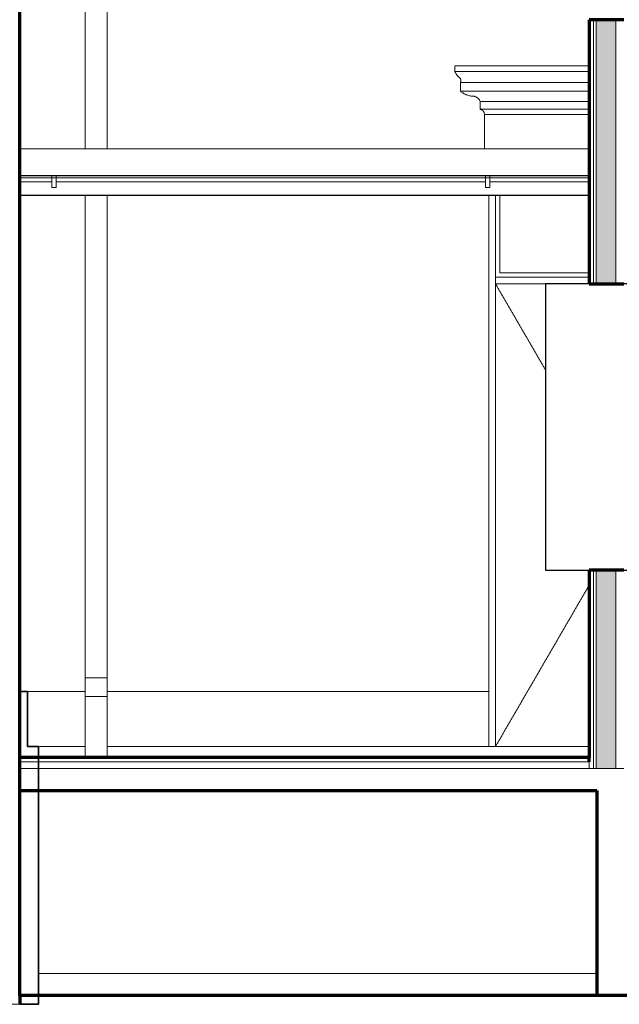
# Model space of a CAD drawing. Header units: millimetres. Extents: x -5363 to 61877, y -2112 to 8822.
# Tile 8 of 17: x 21980 to 24703, y -140 to 4329. Entities that reach past the tile are written whole.
import ezdxf

# ---------------------------------------------------------------- set-up
doc = ezdxf.new("R2010")
doc.units = ezdxf.units.MM
doc.linetypes.add('_Tracejado pequeno', pattern=[2.25, 1.5, -0.75])
for name, color, linetype, lineweight in [('A-DOOR', 31, 'Continuous', 18), ('A-DOOR-HDLN', 31, '_Tracejado pequeno', 18), ('A-FLOR', 192, 'Continuous', 18), ('A-FLOR-MCUT', 51, 'Continuous', 18), ('A-GENM', 13, 'Continuous', 18), ('A-GLAZ', 151, 'Continuous', 18), ('A-GLAZ-CURT', 52, 'Continuous', 18), ('A-GLAZ-CWMG', 51, 'Continuous', 18), ('A-WALL', 113, 'Continuous', 18), ('A-WALL-PATT', 111, 'Continuous', 70)]:
    doc.layers.add(name, color=color, linetype=linetype, lineweight=lineweight)

# ---------------------------------------------------------------- blocks, each defined once
blk = doc.blocks.new('porta dupla - P01 - 1_28 x 2_60 m-4336729-CORTE C - CORTE DE IMPLANTAÇÃO')
at = {"layer": 'A-DOOR'}
for p, q in [((24141.1, 1030), (24141.1, 3530.2)), ((24161.1, 3530.2), (24161.1, 3180)), ((24565.8, 3180), (24161.1, 3180)), ((24565.8, 3160), (24141.1, 3160)), ((24141.1, 3130), (24368.2, 3130))]:
    blk.add_line(p, q, dxfattribs=at)
at = {"layer": 'A-DOOR-HDLN'}
for p, q in [((24141.1, 3130), (24368.2, 3130)), ((24141.1, 3130), (24368.2, 2739.1)), ((24565.8, 1761.1), (24141.1, 1030))]:
    blk.add_line(p, q, dxfattribs=at)
blk = doc.blocks.new('Janela branca translucida - JN2 - Janela branca translucida-4332271-CORTE C - CORTE DE IMPLANTAÇÃO')
at = {"layer": 'A-GLAZ', "lineweight": 25}
for p, q in [((24753.3, 3130), (24368.2, 3130)), ((24368.2, 3130), (24368.2, 1830)), ((24753.3, 1830), (24753.3, 3130)), ((24368.2, 1830), (24753.3, 1830))]:
    blk.add_line(p, q, dxfattribs=at)
blk = doc.blocks.new('System Panel - Vidro 2cm escuro2-4253585-CORTE C - CORTE DE IMPLANTAÇÃO')
at = {"layer": 'A-GLAZ-CURT'}
blk.add_line((24116, 3592.6), (24565.8, 3592.6), dxfattribs=at)
blk = doc.blocks.new('System Panel - Vidro 2cm escuro2-V11-CORTE C - CORTE DE IMPLANTAÇÃO')
at = {"layer": 'A-GLAZ-CURT'}
blk.add_line((22146, 3592.6), (24096, 3592.6), dxfattribs=at)
blk = doc.blocks.new('System Panel - Vidro 2cm escuro2-V12-CORTE C - CORTE DE IMPLANTAÇÃO')
at = {"layer": 'A-GLAZ-CURT'}
blk.add_line((21981.1, 3592.6), (22126, 3592.6), dxfattribs=at)
blk = doc.blocks.new('Rectangular Mullion - 6x12 cm metal-4024690-CORTE C - CORTE DE IMPLANTAÇÃO')
at = {"layer": 'A-GLAZ-CWMG'}
for p, q in [((24565.8, 3532.6), (24106, 3532.6)), ((24106, 3530.2), (24565.8, 3530.2))]:
    blk.add_line(p, q, dxfattribs=at)
blk = doc.blocks.new('Rectangular Mullion - 6x12 cm metal-V13-CORTE C - CORTE DE IMPLANTAÇÃO')
at = {"layer": 'A-GLAZ-CWMG'}
for p, q in [((24106, 3532.6), (22136, 3532.6)), ((22136, 3530.2), (24106, 3530.2))]:
    blk.add_line(p, q, dxfattribs=at)
blk = doc.blocks.new('Rectangular Mullion - 6x12 cm metal-V14-CORTE C - CORTE DE IMPLANTAÇÃO')
at = {"layer": 'A-GLAZ-CWMG'}
for p, q in [((22136, 3532.6), (21981.1, 3532.6)), ((21981.1, 3530.2), (22136, 3530.2))]:
    blk.add_line(p, q, dxfattribs=at)
blk = doc.blocks.new('Rectangular Mullion - 6x12 cm metal-4024691-CORTE C - CORTE DE IMPLANTAÇÃO')
at = {"layer": 'A-GLAZ-CWMG'}
for p, q in [((24106, 3742), (24565.8, 3742)), ((24565.8, 3622), (24106, 3622)), ((24106, 3619.6), (24565.8, 3619.6))]:
    blk.add_line(p, q, dxfattribs=at)
blk = doc.blocks.new('Rectangular Mullion - 6x12 cm metal-V15-CORTE C - CORTE DE IMPLANTAÇÃO')
at = {"layer": 'A-GLAZ-CWMG'}
for p, q in [((22136, 3742), (24106, 3742)), ((24106, 3622), (22136, 3622)), ((22136, 3619.6), (24106, 3619.6))]:
    blk.add_line(p, q, dxfattribs=at)
blk = doc.blocks.new('Rectangular Mullion - 6x12 cm metal-V16-CORTE C - CORTE DE IMPLANTAÇÃO')
at = {"layer": 'A-GLAZ-CWMG'}
for p, q in [((21981.1, 3742), (22136, 3742)), ((22136, 3622), (21981.1, 3622)), ((21981.1, 3619.6), (22136, 3619.6))]:
    blk.add_line(p, q, dxfattribs=at)
blk = doc.blocks.new('Rectangular Mullion - 2x5 cm metal-4024694-CORTE C - CORTE DE IMPLANTAÇÃO')
at = {"layer": 'A-GLAZ-CWMG'}
for p, q in [((24565.8, 3611.5), (24106, 3611.5)), ((24106, 3610.7), (24565.8, 3610.7))]:
    blk.add_line(p, q, dxfattribs=at)
blk = doc.blocks.new('Rectangular Mullion - 2x5 cm metal-V17-CORTE C - CORTE DE IMPLANTAÇÃO')
at = {"layer": 'A-GLAZ-CWMG'}
for p, q in [((24106, 3611.5), (22136, 3611.5)), ((22136, 3610.7), (24106, 3610.7))]:
    blk.add_line(p, q, dxfattribs=at)
blk = doc.blocks.new('Rectangular Mullion - 2x5 cm metal-V18-CORTE C - CORTE DE IMPLANTAÇÃO')
at = {"layer": 'A-GLAZ-CWMG'}
for p, q in [((22136, 3611.5), (21981.1, 3611.5)), ((21981.1, 3610.7), (22136, 3610.7))]:
    blk.add_line(p, q, dxfattribs=at)
blk = doc.blocks.new('Rectangular Mullion - 2x5 cm metal-4019206-CORTE C - CORTE DE IMPLANTAÇÃO')
at = {"layer": 'A-GLAZ-CWMG'}
for p, q in [((24096, 3619.6), (24096, 3611.5)), ((24116, 3611.5), (24116, 3619.6)), ((24116, 3611.5), (24096, 3611.5))]:
    blk.add_line(p, q, dxfattribs=at)
blk = doc.blocks.new('Rectangular Mullion - 2x5 cm metal-V19-CORTE C - CORTE DE IMPLANTAÇÃO')
at = {"layer": 'A-GLAZ-CWMG'}
for p, q in [((24096, 3610.7), (24116, 3610.7)), ((24096, 3610.7), (24096, 3567.6)), ((24116, 3567.6), (24116, 3610.7)), ((24116, 3567.6), (24096, 3567.6))]:
    blk.add_line(p, q, dxfattribs=at)
blk = doc.blocks.new('ornamento esquadrias - ornamento esquadrias-V22-CORTE C - CORTE DE IMPLANTAÇÃO')
at = {"layer": 'A-GENM'}
for p, q in [((24565.8, 4118.9), (23956.4, 4118.9)), ((23956.4, 4118.9), (23956.4, 4093.9)), ((24565.8, 4093.9), (23956.4, 4093.9)), ((23956.4, 4093.9), (24565.8, 4093.9)), ((23981.4, 4043.9), (24565.8, 4043.9)), ((24565.8, 4043.9), (23981.4, 4043.9)), ((23981.4, 4043.9), (23981.4, 4003.9)), ((24565.8, 4003.9), (23981.4, 4003.9)), ((23981.4, 4003.9), (24565.8, 4003.9)), ((24071.4, 3957.2), (24565.8, 3957.2)), ((24565.8, 3957.2), (24071.4, 3957.2)), ((24071.4, 3957.2), (24071.4, 3922.2)), ((24565.8, 3922.2), (24071.4, 3922.2)), ((24071.4, 3922.2), (24565.8, 3922.2)), ((24565.8, 3898.8), (24091.1, 3898.8)), ((24091.1, 3898.8), (24091.1, 3742)), ((24091.1, 3898.8), (24565.8, 3898.8))]:
    blk.add_line(p, q, dxfattribs=at)
for points, knots in [([(23975, 4067.3), (23973.4, 4068.8), (23971.2, 4071.2), (23968.4, 4074.6), (23966.7, 4076.7), (23965.5, 4078.4), (23964.2, 4080.1), (23963.1, 4081.7), (23962.1, 4083.3), (23961.1, 4084.9), (23960.1, 4086.6), (23959.2, 4088.3), (23958.2, 4090.2), (23957.4, 4091.7), (23956.9, 4092.8), (23956.5, 4093.6), (23956.4, 4093.9), (23956.4, 4093.9)], [0, 0, 0, 0, 0.142857, 0.214286, 0.285714, 0.321429, 0.357143, 0.428571, 0.464286, 0.5, 0.571429, 0.625, 0.678571, 0.785714, 0.839286, 0.892857, 1, 1, 1, 1]), ([(23981.4, 4043.9), (23981.4, 4043.9), (23981.6, 4044.2), (23982.4, 4045.8), (23983.2, 4048.2), (23983.7, 4051.5), (23983.5, 4054.9), (23982.9, 4057.5), (23982.3, 4059), (23981.6, 4060.4), (23980.8, 4061.8), (23979.8, 4063.2), (23978.2, 4065.1), (23976.5, 4066.4), (23975, 4067.3)], [0, 0, 0, 0, 0.125, 0.25, 0.375, 0.5, 0.625, 0.6875, 0.71875, 0.75, 0.8125, 0.84375, 0.875, 1, 1, 1, 1]), ([(23981.4, 4003.9), (23983.1, 4002.6), (23986.6, 4000), (23991.3, 3996.9), (23995.4, 3994.6), (23999.6, 3992.3), (24004, 3990.2), (24008.5, 3988.4), (24013.1, 3986.6), (24021.4, 3984), (24028.7, 3982.4), (24033.7, 3981.7)], [-1, -1, -1, -1, -0.875, -0.75, -0.6875, -0.625, -0.5, -0.4375, -0.375, -0.25, 0, 0, 0, 0]), ([(24033.7, 3981.7), (24036.4, 3981.9), (24040.5, 3981.7), (24045.7, 3980.6), (24048.9, 3979.6), (24051.4, 3978.6), (24053.2, 3977.7), (24054.9, 3976.8), (24056.6, 3975.7), (24058.3, 3974.6), (24059.9, 3973.4), (24061.4, 3972.1), (24062.8, 3970.7), (24064.2, 3969.2), (24065.9, 3967.2), (24068.7, 3963.4), (24070.5, 3959.7), (24071.4, 3957.2)], [-1, -1, -1, -1, -0.833333, -0.75, -0.666667, -0.625, -0.583333, -0.541667, -0.5, -0.458333, -0.416667, -0.375, -0.333333, -0.291667, -0.25, -0.166667, 0, 0, 0, 0]), ([(24071.4, 3922.2), (24072.3, 3922), (24073.6, 3921.6), (24075.4, 3921), (24076.6, 3920.4), (24077.8, 3919.8), (24079, 3919.1), (24080.1, 3918.4), (24081, 3917.8), (24081.7, 3917.2), (24082.4, 3916.7), (24083.2, 3915.9), (24084.1, 3915), (24085, 3914), (24085.9, 3913), (24086.6, 3911.9), (24087.4, 3910.8), (24088.1, 3909.6), (24088.7, 3908.3), (24089.4, 3906.7), (24090.5, 3903.6), (24091, 3900.8), (24091.1, 3898.8)], [-1, -1, -1, -1, -0.916667, -0.875, -0.833333, -0.791667, -0.75, -0.708333, -0.666667, -0.645833, -0.625, -0.583333, -0.541667, -0.5, -0.458333, -0.416667, -0.375, -0.333333, -0.291667, -0.25, -0.166667, 0, 0, 0, 0])]:
    blk.add_open_spline(points, degree=3, knots=knots, dxfattribs=at)
blk = doc.blocks.new('Generic Models 1 - Generic Models 24-4258923-CORTE C - CORTE DE IMPLANTAÇÃO')
at = {"layer": 'A-GENM'}
for p, q in [((22277.3, 3742), (22277.3, 4773.8)), ((22377.3, 4773.8), (22377.3, 3742)), ((22277.3, 1341.9), (22277.3, 3530.2)), ((22377.3, 3530.2), (22377.3, 1341.9)), ((22277.3, 1341.9), (22377.3, 1341.9)), ((22277.3, 1256.9), (22277.3, 1341.9)), ((22377.3, 1341.9), (22377.3, 1256.9)), ((22277.3, 1256.9), (22377.3, 1256.9)), ((22277.3, 980), (22277.3, 1256.9)), ((22377.3, 1256.9), (22377.3, 980))]:
    blk.add_line(p, q, dxfattribs=at)
blk = doc.blocks.new('Embasamento - Embasamento-4325691-CORTE C - CORTE DE IMPLANTAÇÃO')
at = {"layer": 'A-GENM', "lineweight": 35}
for p, q in [((22016.1, 1280), (21981.1, 1280)), ((21981.1, 1280), (21981.1, -140)), ((22016.1, 1030), (22016.1, 1280)), ((22066.1, 1030), (22016.1, 1030)), ((22066.1, -140), (22066.1, 1030)), ((21981.1, -140), (22066.1, -140))]:
    blk.add_line(p, q, dxfattribs=at)
at = {"layer": 'A-GENM'}
for p, q in [((22277.3, 1280), (22016.1, 1280)), ((24111.1, 1280), (22377.3, 1280)), ((24111.1, 1280), (24111.1, 1030)), ((22277.3, 1030), (22066.1, 1030)), ((24565.8, 1030), (22377.3, 1030)), ((24601.1, 0), (22066.1, 0))]:
    blk.add_line(p, q, dxfattribs=at)

msp = doc.modelspace()

# ---------------------------------------------------------------- hatches: boundary and pattern name
at = {"layer": 'A-WALL-PATT'}
msp.add_hatch(color=256, dxfattribs=at).paths.add_polyline_path([(24598.3, 3930), (24688.3, 3930), (24688.3, 4328.7), (24598.3, 4328.7), (24598.3, 4045.6)], flags=0)
h = msp.add_hatch(color=256, dxfattribs=at)
h.paths.add_polyline_path([(24688.3, 930), (24688.3, 1830), (24598.3, 1830), (24598.3, 930), (24619.2, 930)], flags=0)
h.paths.add_polyline_path([(24598.3, 3130), (24688.3, 3130), (24688.3, 3930), (24598.3, 3930), (24598.3, 3532.6)], flags=0)

# ---------------------------------------------------------------- linework, layer by layer
at = {"layer": 'A-FLOR', "lineweight": 70}
for p, q in [((24565.8, 980), (21981.1, 980)), ((24565.8, 960), (24565.8, 980)), ((21981.1, 830), (24601.1, 830)), ((29915.8, -100), (21981.1, -100)), ((21981.1, -100), (21981.1, -140))]:
    msp.add_line(p, q, dxfattribs=at)
at = {"layer": 'A-FLOR-MCUT'}
for p, q in [((24565.8, 960), (21981.1, 960)), ((24565.8, 930), (24565.8, 960)), ((24565.8, 930), (21981.1, 930))]:
    msp.add_line(p, q, dxfattribs=at)
at = {"layer": 'A-WALL', "lineweight": 70}
for p, q in [((21981.1, -100), (21981.1, 5768)), ((24565.8, 4328.7), (24565.8, 3130)), ((24723.3, 4328.7), (24565.8, 4328.7)), ((24565.8, 3130), (24723.3, 3130)), ((24723.3, 1830), (24565.8, 1830)), ((24565.8, 1830), (24565.8, 980)), ((24601.1, 830), (24601.1, -100))]:
    msp.add_line(p, q, dxfattribs=at)
at = {"layer": 'A-WALL'}
for p, q in [((24585.8, 4328.7), (24585.8, 3130)), ((24598.3, 4328.7), (24598.3, 3130)), ((24688.3, 4328.7), (24688.3, 3130)), ((24111.1, 1280), (24111.1, 3530.2)), ((24585.8, 1830), (24585.8, 930)), ((24598.3, 1830), (24598.3, 930)), ((24688.3, 1830), (24688.3, 930)), ((24565.8, 930), (24723.3, 930)), ((21631.1, -140), (21981.1, -140))]:
    msp.add_line(p, q, dxfattribs=at)

# ---------------------------------------------------------------- block references
at = {"layer": 'A-DOOR'}
msp.add_blockref('porta dupla - P01 - 1_28 x 2_60 m-4336729-CORTE C - CORTE DE IMPLANTAÇÃO', (0, 0), dxfattribs=at)
at = {"layer": 'A-GENM'}
for name in ['Generic Models 1 - Generic Models 24-4258923-CORTE C - CORTE DE IMPLANTAÇÃO', 'ornamento esquadrias - ornamento esquadrias-V22-CORTE C - CORTE DE IMPLANTAÇÃO', 'Embasamento - Embasamento-4325691-CORTE C - CORTE DE IMPLANTAÇÃO']:
    msp.add_blockref(name, (0, 0), dxfattribs=at)
at = {"layer": 'A-GLAZ'}
msp.add_blockref('Janela branca translucida - JN2 - Janela branca translucida-4332271-CORTE C - CORTE DE IMPLANTAÇÃO', (0, 0), dxfattribs=at)
at = {"layer": 'A-GLAZ-CURT'}
for name in ['System Panel - Vidro 2cm escuro2-V12-CORTE C - CORTE DE IMPLANTAÇÃO', 'System Panel - Vidro 2cm escuro2-V11-CORTE C - CORTE DE IMPLANTAÇÃO', 'System Panel - Vidro 2cm escuro2-4253585-CORTE C - CORTE DE IMPLANTAÇÃO']:
    msp.add_blockref(name, (0, 0), dxfattribs=at)
at = {"layer": 'A-GLAZ-CWMG'}
for name, p in [('Rectangular Mullion - 6x12 cm metal-V16-CORTE C - CORTE DE IMPLANTAÇÃO', (0, 0)), ('Rectangular Mullion - 6x12 cm metal-V15-CORTE C - CORTE DE IMPLANTAÇÃO', (0, 0)), ('Rectangular Mullion - 6x12 cm metal-4024691-CORTE C - CORTE DE IMPLANTAÇÃO', (0, 0)), ('Rectangular Mullion - 2x5 cm metal-4019206-CORTE C - CORTE DE IMPLANTAÇÃO', (-1969.9, 0)), ('Rectangular Mullion - 2x5 cm metal-4019206-CORTE C - CORTE DE IMPLANTAÇÃO', (0, 0)), ('Rectangular Mullion - 2x5 cm metal-V18-CORTE C - CORTE DE IMPLANTAÇÃO', (0, 0)), ('Rectangular Mullion - 2x5 cm metal-V19-CORTE C - CORTE DE IMPLANTAÇÃO', (-1969.9, 0)), ('Rectangular Mullion - 2x5 cm metal-V17-CORTE C - CORTE DE IMPLANTAÇÃO', (0, 0)), ('Rectangular Mullion - 2x5 cm metal-V19-CORTE C - CORTE DE IMPLANTAÇÃO', (0, 0)), ('Rectangular Mullion - 2x5 cm metal-4024694-CORTE C - CORTE DE IMPLANTAÇÃO', (0, 0)), ('Rectangular Mullion - 6x12 cm metal-V14-CORTE C - CORTE DE IMPLANTAÇÃO', (0, 0)), ('Rectangular Mullion - 6x12 cm metal-V13-CORTE C - CORTE DE IMPLANTAÇÃO', (0, 0)), ('Rectangular Mullion - 6x12 cm metal-4024690-CORTE C - CORTE DE IMPLANTAÇÃO', (0, 0))]:
    msp.add_blockref(name, p, dxfattribs=at)

doc.saveas('drawing.dxf')
